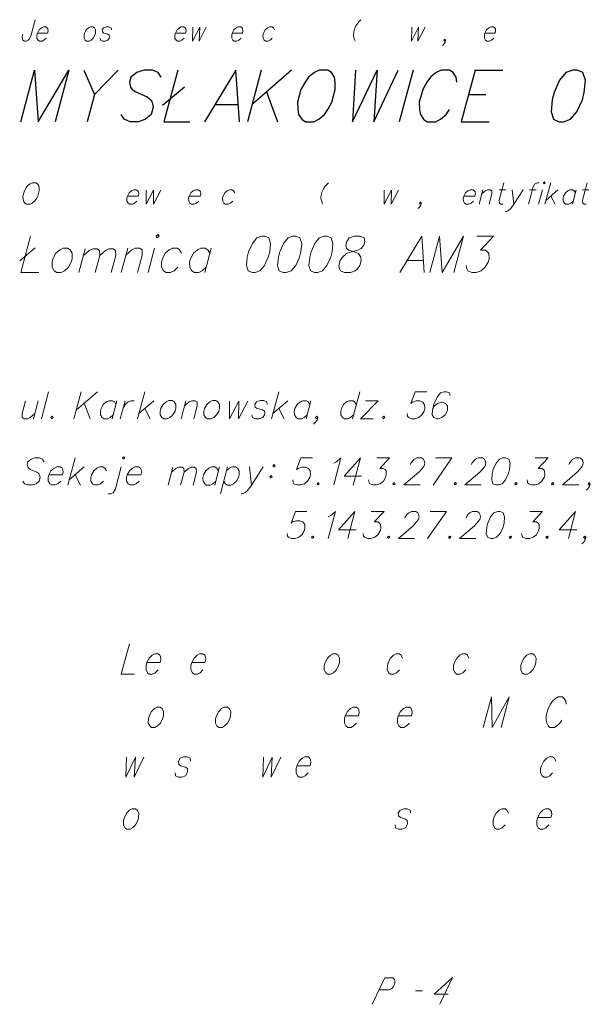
# Model space of a CAD drawing. Header units: millimetres. Extents: x 460 to 2266, y 622 to 2169.
# Tile 62 of 95: x 2018 to 2037, y 2135 to 2169. Entities that reach past the tile are written whole.
import ezdxf

# ---------------------------------------------------------------- set-up
doc = ezdxf.new("R2010")
doc.units = ezdxf.units.MM
doc.linetypes.add('L_0_04', pattern=[1.5, 1, -0.5])
doc.layers.add('#przekroje', color=7, linetype='L_0_04', lineweight=18)
doc.layers.add('#RAMKA', color=7, linetype='Continuous', lineweight=18)

# ---------------------------------------------------------------- blocks, each defined once
blk = doc.blocks.new('*U650')
at = {"layer": '#RAMKA', "color": 7, "linetype": 'ByBlock', "lineweight": 18}
blk.add_line((5555328.5, 5636509.717), (5555328.369, 5636509.228), dxfattribs=at)
at = {"layer": '#RAMKA', "color": 7, "linetype": 'ByBlock', "lineweight": 18, "flags": 128}
blk.add_lwpolyline([(5555328.463, 5636509.579), (5555328.584, 5636509.682), (5555328.656, 5636509.717), (5555328.749, 5636509.717), (5555328.802, 5636509.682), (5555328.805, 5636509.579), (5555328.711, 5636509.228)], dxfattribs=at)
blk = doc.blocks.new('*U651')
at = {"layer": '#RAMKA', "color": 7, "linetype": 'ByBlock', "lineweight": 18}
blk.add_line((5555329.059, 5636509.717), (5555329.277, 5636509.717), dxfattribs=at)
at = {"layer": '#RAMKA', "color": 7, "linetype": 'ByBlock', "lineweight": 18, "flags": 128}
blk.add_lwpolyline([(5555329.217, 5636509.959), (5555329.059, 5636509.366), (5555329.062, 5636509.263), (5555329.115, 5636509.228), (5555329.177, 5636509.228)], dxfattribs=at)
blk = doc.blocks.new('*U652')
at = {"layer": '#RAMKA', "color": 7, "linetype": 'ByBlock', "lineweight": 18}
blk.add_line((5555329.494, 5636509.717), (5555329.55, 5636509.228), dxfattribs=at)
at = {"layer": '#RAMKA', "color": 7, "linetype": 'ByBlock', "lineweight": 18, "flags": 128}
blk.add_lwpolyline([(5555329.867, 5636509.717), (5555329.55, 5636509.228), (5555329.45, 5636509.09), (5555329.37, 5636509.021), (5555329.298, 5636508.986), (5555329.267, 5636508.986)], dxfattribs=at)
blk = doc.blocks.new('*U653')
at = {"layer": '#RAMKA', "color": 7, "linetype": 'ByBlock', "lineweight": 18}
blk.add_line((5555330.09, 5636509.717), (5555330.307, 5636509.717), dxfattribs=at)
at = {"layer": '#RAMKA', "color": 7, "linetype": 'ByBlock', "lineweight": 18, "flags": 128}
blk.add_lwpolyline([(5555330.403, 5636509.959), (5555330.341, 5636509.959), (5555330.269, 5636509.924), (5555330.211, 5636509.821), (5555330.052, 5636509.228)], dxfattribs=at)
blk = doc.blocks.new('*U654')
at = {"layer": '#RAMKA', "color": 7, "linetype": 'ByBlock', "lineweight": 18}
blk.add_line((5555330.524, 5636509.717), (5555330.393, 5636509.228), dxfattribs=at)
at = {"layer": '#RAMKA', "color": 7, "linetype": 'ByBlock', "lineweight": 18, "flags": 128}
blk.add_lwpolyline([(5555330.558, 5636509.959), (5555330.58, 5636509.924), (5555330.62, 5636509.959), (5555330.598, 5636509.993), (5555330.558, 5636509.959)], dxfattribs=at)
blk = doc.blocks.new('*U655')
at = {"layer": '#RAMKA', "color": 7, "linetype": 'ByBlock', "lineweight": 18}
for p, q in [((5555330.807, 5636509.959), (5555330.611, 5636509.228)), ((5555331.053, 5636509.717), (5555330.648, 5636509.366)), ((5555330.809, 5636509.504), (5555330.953, 5636509.228))]:
    blk.add_line(p, q, dxfattribs=at)
blk = doc.blocks.new('*U656')
at = {"layer": '#RAMKA', "color": 7, "linetype": 'ByBlock', "lineweight": 18}
blk.add_line((5555331.674, 5636509.717), (5555331.543, 5636509.228), dxfattribs=at)
at = {"layer": '#RAMKA', "color": 7, "linetype": 'ByBlock', "lineweight": 18, "flags": 128}
blk.add_lwpolyline([(5555331.646, 5636509.613), (5555331.602, 5636509.682), (5555331.55, 5636509.717), (5555331.456, 5636509.717), (5555331.385, 5636509.682), (5555331.304, 5636509.613), (5555331.244, 5636509.504), (5555331.226, 5636509.435), (5555331.229, 5636509.332), (5555331.272, 5636509.263), (5555331.325, 5636509.228), (5555331.419, 5636509.228), (5555331.49, 5636509.263), (5555331.571, 5636509.332)], dxfattribs=at)
blk = doc.blocks.new('*U657')
at = {"layer": '#RAMKA', "color": 7, "linetype": 'ByBlock', "lineweight": 18}
blk.add_line((5555331.891, 5636509.717), (5555332.109, 5636509.717), dxfattribs=at)
at = {"layer": '#RAMKA', "color": 7, "linetype": 'ByBlock', "lineweight": 18, "flags": 128}
blk.add_lwpolyline([(5555332.049, 5636509.959), (5555331.89, 5636509.366), (5555331.894, 5636509.263), (5555331.947, 5636509.228), (5555332.009, 5636509.228)], dxfattribs=at)
blk = doc.blocks.new('*U750')
at = {"layer": '#RAMKA', "color": 7, "linetype": 'ByBlock', "lineweight": 25}
blk.add_line((5555316.103, 5636513.789), (5555315.303, 5636512.96), dxfattribs=at)
at = {"layer": '#RAMKA', "color": 7, "linetype": 'ByBlock', "lineweight": 25, "flags": 128}
blk.add_lwpolyline([(5555314.936, 5636513.789), (5555315.303, 5636512.96), (5555315.055, 5636512.034)], dxfattribs=at)
blk = doc.blocks.new('*U751')
at = {"layer": '#RAMKA', "color": 7, "linetype": 'ByBlock', "lineweight": 25}
blk.add_line((5555317.611, 5636512.601), (5555318.367, 5636513.223), dxfattribs=at)
at = {"layer": '#RAMKA', "color": 7, "linetype": 'ByBlock', "lineweight": 25, "flags": 128}
blk.add_lwpolyline([(5555318.134, 5636513.789), (5555317.664, 5636512.034), (5555318.542, 5636512.034)], dxfattribs=at)
blk = doc.blocks.new('*U752')
at = {"layer": '#RAMKA', "color": 7, "linetype": 'ByBlock', "lineweight": 25}
blk.add_line((5555319.394, 5636512.615), (5555320.188, 5636512.615), dxfattribs=at)
at = {"layer": '#RAMKA', "color": 7, "linetype": 'ByBlock', "lineweight": 25, "flags": 128}
blk.add_lwpolyline([(5555320.225, 5636512.034), (5555320.106, 5636513.789), (5555319.046, 5636512.034)], dxfattribs=at)
blk = doc.blocks.new('*U753')
at = {"layer": '#RAMKA', "color": 7, "linetype": 'ByBlock', "lineweight": 25}
for p, q in [((5555320.971, 5636513.789), (5555320.501, 5636512.034)), ((5555321.993, 5636513.789), (5555320.656, 5636512.615)), ((5555321.144, 5636513.043), (5555321.523, 5636512.034))]:
    blk.add_line(p, q, dxfattribs=at)
blk = doc.blocks.new('*U754')
at = {"layer": '#RAMKA', "color": 7, "linetype": 'ByBlock', "lineweight": 25}
for p, q in [((5555328.233, 5636513.789), (5555327.762, 5636512.034)), ((5555328.233, 5636513.789), (5555329.183, 5636513.789)), ((5555328.011, 5636512.96), (5555328.6, 5636512.96)), ((5555327.762, 5636512.034), (5555328.712, 5636512.034))]:
    blk.add_line(p, q, dxfattribs=at)
blk = doc.blocks.new('*U756')
at = {"layer": '#RAMKA', "color": 7, "linetype": 'ByBlock', "lineweight": 18}
blk.add_line((5555312.761, 5636507.312), (5555313.29, 5636507.747), dxfattribs=at)
at = {"layer": '#RAMKA', "color": 7, "linetype": 'ByBlock', "lineweight": 18, "flags": 128}
blk.add_lwpolyline([(5555313.127, 5636508.144), (5555312.798, 5636506.915), (5555313.412, 5636506.915)], dxfattribs=at)
blk = doc.blocks.new('*U757')
at = {"layer": '#RAMKA', "color": 7, "linetype": 'ByBlock', "lineweight": 18}
blk.add_line((5555314.991, 5636507.718), (5555314.775, 5636506.915), dxfattribs=at)
at = {"layer": '#RAMKA', "color": 7, "linetype": 'ByBlock', "lineweight": 18, "flags": 128}
for points in [[(5555314.93, 5636507.492), (5555315.123, 5636507.662), (5555315.245, 5636507.718), (5555315.393, 5636507.718), (5555315.477, 5636507.662), (5555315.481, 5636507.492), (5555315.326, 5636506.915)], [(5555315.481, 5636507.492), (5555315.674, 5636507.662), (5555315.788, 5636507.718), (5555315.936, 5636507.718), (5555316.019, 5636507.662), (5555316.023, 5636507.492), (5555315.869, 5636506.915)]]:
    blk.add_lwpolyline(points, dxfattribs=at)
blk = doc.blocks.new('*U758')
at = {"layer": '#RAMKA', "color": 7, "linetype": 'ByBlock', "lineweight": 18}
blk.add_line((5555316.434, 5636507.737), (5555316.214, 5636506.915), dxfattribs=at)
at = {"layer": '#RAMKA', "color": 7, "linetype": 'ByBlock', "lineweight": 18, "flags": 128}
blk.add_lwpolyline([(5555316.372, 5636507.505), (5555316.57, 5636507.679), (5555316.687, 5636507.737), (5555316.838, 5636507.737), (5555316.924, 5636507.679), (5555316.928, 5636507.505), (5555316.769, 5636506.915)], dxfattribs=at)
blk = doc.blocks.new('*U759')
at = {"layer": '#RAMKA', "color": 7, "linetype": 'ByBlock', "lineweight": 18}
blk.add_line((5555317.343, 5636507.737), (5555317.123, 5636506.915), dxfattribs=at)
at = {"layer": '#RAMKA', "color": 7, "linetype": 'ByBlock', "lineweight": 18, "flags": 128}
blk.add_lwpolyline([(5555317.402, 5636508.144), (5555317.436, 5636508.086), (5555317.503, 5636508.144), (5555317.468, 5636508.202), (5555317.402, 5636508.144)], dxfattribs=at)
blk = doc.blocks.new('*U760')
at = {"layer": '#RAMKA', "color": 7, "linetype": 'ByBlock', "lineweight": 18}
blk.add_line((5555319.27, 5636507.737), (5555319.05, 5636506.915), dxfattribs=at)
at = {"layer": '#RAMKA', "color": 7, "linetype": 'ByBlock', "lineweight": 18, "flags": 128}
blk.add_lwpolyline([(5555319.224, 5636507.563), (5555319.154, 5636507.679), (5555319.068, 5636507.737), (5555318.917, 5636507.737), (5555318.8, 5636507.679), (5555318.668, 5636507.563), (5555318.568, 5636507.379), (5555318.537, 5636507.263), (5555318.541, 5636507.089), (5555318.611, 5636506.973), (5555318.696, 5636506.915), (5555318.848, 5636506.915), (5555318.964, 5636506.973), (5555319.097, 5636507.089)], dxfattribs=at)
blk = doc.blocks.new('*U761')
at = {"layer": '#RAMKA', "color": 7, "linetype": 'ByBlock', "lineweight": 18}
blk.add_line((5555325.925, 5636507.321), (5555326.48, 5636507.321), dxfattribs=at)
at = {"layer": '#RAMKA', "color": 7, "linetype": 'ByBlock', "lineweight": 18, "flags": 128}
blk.add_lwpolyline([(5555326.506, 5636506.915), (5555326.423, 5636508.144), (5555325.681, 5636506.915)], dxfattribs=at)
blk = doc.blocks.new('*U762')
at = {"layer": '#RAMKA', "color": 7, "linetype": 'ByBlock', "lineweight": 18}
blk.add_line((5555313.391, 5636502.558), (5555313.226, 5636501.943), dxfattribs=at)
at = {"layer": '#RAMKA', "color": 7, "linetype": 'ByBlock', "lineweight": 18, "flags": 128}
blk.add_lwpolyline([(5555312.961, 5636502.558), (5555312.842, 5636502.117), (5555312.847, 5636501.987), (5555312.913, 5636501.943), (5555313.03, 5636501.943), (5555313.12, 5636501.987), (5555313.272, 5636502.117)], dxfattribs=at)
blk = doc.blocks.new('*U763')
at = {"layer": '#RAMKA', "color": 7, "linetype": 'ByBlock', "lineweight": 18}
for p, q in [((5555314.853, 5636502.862), (5555314.606, 5636501.943)), ((5555315.406, 5636502.862), (5555314.688, 5636502.247)), ((5555314.95, 5636502.472), (5555315.16, 5636501.943))]:
    blk.add_line(p, q, dxfattribs=at)
blk = doc.blocks.new('*U764')
at = {"layer": '#RAMKA', "color": 7, "linetype": 'ByBlock', "lineweight": 18}
blk.add_line((5555316.067, 5636502.558), (5555315.903, 5636501.943), dxfattribs=at)
at = {"layer": '#RAMKA', "color": 7, "linetype": 'ByBlock', "lineweight": 18, "flags": 128}
blk.add_lwpolyline([(5555316.032, 5636502.428), (5555315.978, 5636502.515), (5555315.911, 5636502.558), (5555315.794, 5636502.558), (5555315.704, 5636502.515), (5555315.603, 5636502.428), (5555315.527, 5636502.291), (5555315.503, 5636502.204), (5555315.508, 5636502.074), (5555315.563, 5636501.987), (5555315.629, 5636501.943), (5555315.746, 5636501.943), (5555315.836, 5636501.987), (5555315.937, 5636502.074)], dxfattribs=at)
blk = doc.blocks.new('*U765')
at = {"layer": '#RAMKA', "color": 7, "linetype": 'ByBlock', "lineweight": 18}
blk.add_line((5555316.341, 5636502.558), (5555316.176, 5636501.943), dxfattribs=at)
at = {"layer": '#RAMKA', "color": 7, "linetype": 'ByBlock', "lineweight": 18, "flags": 128}
blk.add_lwpolyline([(5555316.269, 5636502.291), (5555316.345, 5636502.428), (5555316.447, 5636502.515), (5555316.536, 5636502.558), (5555316.654, 5636502.558)], dxfattribs=at)
blk = doc.blocks.new('*U766')
at = {"layer": '#RAMKA', "color": 7, "linetype": 'ByBlock', "lineweight": 18}
for p, q in [((5555317.009, 5636502.862), (5555316.762, 5636501.943)), ((5555317.318, 5636502.558), (5555316.809, 5636502.117)), ((5555317.012, 5636502.291), (5555317.192, 5636501.943))]:
    blk.add_line(p, q, dxfattribs=at)
blk = doc.blocks.new('*U767')
at = {"layer": '#RAMKA', "color": 7, "linetype": 'ByBlock', "lineweight": 18}
blk.add_line((5555318.412, 5636502.558), (5555318.247, 5636501.943), dxfattribs=at)
at = {"layer": '#RAMKA', "color": 7, "linetype": 'ByBlock', "lineweight": 18, "flags": 128}
blk.add_lwpolyline([(5555318.366, 5636502.385), (5555318.518, 5636502.515), (5555318.607, 5636502.558), (5555318.725, 5636502.558), (5555318.791, 5636502.515), (5555318.795, 5636502.385), (5555318.677, 5636501.943)], dxfattribs=at)
blk = doc.blocks.new('*U768')
at = {"layer": '#RAMKA', "color": 7, "linetype": 'ByBlock', "lineweight": 18}
for p, q in [((5555321.566, 5636502.862), (5555321.32, 5636501.943)), ((5555321.876, 5636502.558), (5555321.367, 5636502.117)), ((5555321.569, 5636502.291), (5555321.75, 5636501.943))]:
    blk.add_line(p, q, dxfattribs=at)
blk = doc.blocks.new('*U769')
at = {"layer": '#RAMKA', "color": 7, "linetype": 'ByBlock', "lineweight": 18}
blk.add_line((5555322.657, 5636502.558), (5555322.492, 5636501.943), dxfattribs=at)
at = {"layer": '#RAMKA', "color": 7, "linetype": 'ByBlock', "lineweight": 18, "flags": 128}
blk.add_lwpolyline([(5555322.622, 5636502.428), (5555322.567, 5636502.515), (5555322.501, 5636502.558), (5555322.384, 5636502.558), (5555322.294, 5636502.515), (5555322.192, 5636502.428), (5555322.116, 5636502.291), (5555322.093, 5636502.204), (5555322.097, 5636502.074), (5555322.152, 5636501.987), (5555322.219, 5636501.943), (5555322.336, 5636501.943), (5555322.426, 5636501.987), (5555322.527, 5636502.074)], dxfattribs=at)
blk = doc.blocks.new('*U770')
at = {"layer": '#RAMKA', "color": 7, "linetype": 'ByBlock', "lineweight": 18}
blk.add_line((5555324.315, 5636502.862), (5555324.068, 5636501.943), dxfattribs=at)
at = {"layer": '#RAMKA', "color": 7, "linetype": 'ByBlock', "lineweight": 18, "flags": 128}
blk.add_lwpolyline([(5555324.198, 5636502.428), (5555324.143, 5636502.515), (5555324.077, 5636502.558), (5555323.96, 5636502.558), (5555323.87, 5636502.515), (5555323.769, 5636502.428), (5555323.693, 5636502.291), (5555323.669, 5636502.204), (5555323.673, 5636502.074), (5555323.728, 5636501.987), (5555323.795, 5636501.943), (5555323.912, 5636501.943), (5555324.002, 5636501.987), (5555324.103, 5636502.074)], dxfattribs=at)
blk = doc.blocks.new('*U771')
at = {"layer": '#RAMKA', "color": 7, "linetype": 'ByBlock', "lineweight": 18}
for p, q in [((5555324.937, 5636502.558), (5555324.342, 5636501.943)), ((5555324.507, 5636502.558), (5555324.937, 5636502.558)), ((5555324.342, 5636501.943), (5555324.772, 5636501.943))]:
    blk.add_line(p, q, dxfattribs=at)
blk = doc.blocks.new('*U772')
at = {"layer": '#RAMKA', "color": 7, "linetype": 'ByBlock', "lineweight": 18}
for p, q in [((5555314.645, 5636500.612), (5555314.399, 5636499.693)), ((5555314.955, 5636500.309), (5555314.445, 5636499.867)), ((5555314.648, 5636500.041), (5555314.829, 5636499.693))]:
    blk.add_line(p, q, dxfattribs=at)
blk = doc.blocks.new('*U773')
at = {"layer": '#RAMKA', "color": 7, "linetype": 'ByBlock', "lineweight": 18, "flags": 128}
for points in [[(5555316.254, 5636500.612), (5555316.281, 5636500.569), (5555316.332, 5636500.612), (5555316.305, 5636500.656), (5555316.254, 5636500.612)], [(5555316.211, 5636500.309), (5555316.012, 5636499.563), (5555315.938, 5636499.433), (5555315.848, 5636499.389), (5555315.77, 5636499.389)]]:
    blk.add_lwpolyline(points, dxfattribs=at)
blk = doc.blocks.new('*U774')
at = {"layer": '#RAMKA', "color": 7, "linetype": 'ByBlock', "lineweight": 18}
blk.add_line((5555317.966, 5636500.294), (5555317.805, 5636499.693), dxfattribs=at)
at = {"layer": '#RAMKA', "color": 7, "linetype": 'ByBlock', "lineweight": 18, "flags": 128}
for points in [[(5555317.921, 5636500.125), (5555318.069, 5636500.252), (5555318.163, 5636500.294), (5555318.278, 5636500.294), (5555318.343, 5636500.252), (5555318.347, 5636500.125), (5555318.231, 5636499.693)], [(5555318.347, 5636500.125), (5555318.496, 5636500.252), (5555318.583, 5636500.294), (5555318.698, 5636500.294), (5555318.763, 5636500.252), (5555318.767, 5636500.125), (5555318.651, 5636499.693)]]:
    blk.add_lwpolyline(points, dxfattribs=at)
blk = doc.blocks.new('*U775')
at = {"layer": '#RAMKA', "color": 7, "linetype": 'ByBlock', "lineweight": 18}
blk.add_line((5555319.552, 5636500.309), (5555319.387, 5636499.693), dxfattribs=at)
at = {"layer": '#RAMKA', "color": 7, "linetype": 'ByBlock', "lineweight": 18, "flags": 128}
blk.add_lwpolyline([(5555319.517, 5636500.178), (5555319.463, 5636500.265), (5555319.396, 5636500.309), (5555319.279, 5636500.309), (5555319.189, 5636500.265), (5555319.088, 5636500.178), (5555319.012, 5636500.041), (5555318.988, 5636499.954), (5555318.993, 5636499.824), (5555319.047, 5636499.737), (5555319.114, 5636499.693), (5555319.231, 5636499.693), (5555319.321, 5636499.737), (5555319.422, 5636499.824)], dxfattribs=at)
blk = doc.blocks.new('*U776')
at = {"layer": '#RAMKA', "color": 7, "linetype": 'ByBlock', "lineweight": 18}
blk.add_line((5555319.826, 5636500.309), (5555319.58, 5636499.389), dxfattribs=at)
at = {"layer": '#RAMKA', "color": 7, "linetype": 'ByBlock', "lineweight": 18, "flags": 128}
blk.add_lwpolyline([(5555319.791, 5636500.178), (5555319.892, 5636500.265), (5555319.982, 5636500.309), (5555320.099, 5636500.309), (5555320.166, 5636500.265), (5555320.221, 5636500.178), (5555320.223, 5636500.041), (5555320.2, 5636499.954), (5555320.126, 5636499.824), (5555320.024, 5636499.737), (5555319.935, 5636499.693), (5555319.817, 5636499.693), (5555319.751, 5636499.737), (5555319.696, 5636499.824)], dxfattribs=at)
blk = doc.blocks.new('*U777')
at = {"layer": '#RAMKA', "color": 7, "linetype": 'ByBlock', "lineweight": 18}
blk.add_line((5555320.568, 5636500.309), (5555320.638, 5636499.693), dxfattribs=at)
at = {"layer": '#RAMKA', "color": 7, "linetype": 'ByBlock', "lineweight": 18, "flags": 128}
blk.add_lwpolyline([(5555321.037, 5636500.309), (5555320.638, 5636499.693), (5555320.513, 5636499.52), (5555320.412, 5636499.433), (5555320.322, 5636499.389), (5555320.283, 5636499.389)], dxfattribs=at)
blk = doc.blocks.new('*U778')
at = {"layer": '#RAMKA', "color": 7, "linetype": 'ByBlock', "lineweight": 18, "flags": 128}
for points in [[(5555321.41, 5636500.388), (5555321.36, 5636500.345), (5555321.387, 5636500.301), (5555321.438, 5636500.345), (5555321.41, 5636500.388)], [(5555321.309, 5636500.012), (5555321.259, 5636499.968), (5555321.286, 5636499.925), (5555321.337, 5636499.968), (5555321.309, 5636500.012)]]:
    blk.add_lwpolyline(points, dxfattribs=at)
blk = doc.blocks.new('*U779')
at = {"layer": '#RAMKA', "color": 7, "linetype": 'ByBlock', "lineweight": 18}
blk.add_line((5555324.343, 5636500.612), (5555324.096, 5636499.693), dxfattribs=at)
at = {"layer": '#RAMKA', "color": 7, "linetype": 'ByBlock', "lineweight": 18, "flags": 128}
blk.add_lwpolyline([(5555324.343, 5636500.612), (5555323.787, 5636499.997), (5555324.38, 5636499.997)], dxfattribs=at)
blk = doc.blocks.new('*U780')
at = {"layer": '#RAMKA', "color": 7, "linetype": 'ByBlock', "lineweight": 18}
for p, q in [((5555327.449, 5636500.612), (5555326.806, 5636499.693)), ((5555326.896, 5636500.612), (5555327.449, 5636500.612))]:
    blk.add_line(p, q, dxfattribs=at)
blk = doc.blocks.new('*U784')
at = {"layer": '#RAMKA', "color": 7, "linetype": 'ByBlock', "lineweight": 18}
blk.add_line((5555324.155, 5636498.791), (5555323.909, 5636497.872), dxfattribs=at)
at = {"layer": '#RAMKA', "color": 7, "linetype": 'ByBlock', "lineweight": 18, "flags": 128}
blk.add_lwpolyline([(5555324.155, 5636498.791), (5555323.599, 5636498.176), (5555324.192, 5636498.176)], dxfattribs=at)
blk = doc.blocks.new('*U785')
at = {"layer": '#RAMKA', "color": 7, "linetype": 'ByBlock', "lineweight": 18}
for p, q in [((5555327.262, 5636498.791), (5555326.618, 5636497.872)), ((5555326.708, 5636498.791), (5555327.262, 5636498.791))]:
    blk.add_line(p, q, dxfattribs=at)
blk = doc.blocks.new('*U786')
at = {"layer": '#RAMKA', "color": 7, "linetype": 'ByBlock', "lineweight": 18}
blk.add_line((5555331.652, 5636498.791), (5555331.405, 5636497.872), dxfattribs=at)
at = {"layer": '#RAMKA', "color": 7, "linetype": 'ByBlock', "lineweight": 18, "flags": 128}
blk.add_lwpolyline([(5555331.652, 5636498.791), (5555331.096, 5636498.176), (5555331.689, 5636498.176)], dxfattribs=at)

msp = doc.modelspace()

# ---------------------------------------------------------------- linework, layer by layer
at = {"layer": '#przekroje', "color": 7, "linetype": 'Continuous', "lineweight": 18}
msp.add_line((2031.077, 2135.891), (2031.315, 2135.892), dxfattribs=at)
at = {"layer": '#przekroje', "color": 7, "linetype": 'Continuous', "lineweight": 18, "flags": 128}
for points in [[(2029.609, 2135.431), (2030.034, 2136.333), (2030.272, 2136.334), (2030.303, 2136.327), (2030.318, 2136.32), (2030.345, 2136.299), (2030.362, 2136.278), (2030.371, 2136.249), (2030.378, 2136.214), (2030.376, 2136.164), (2030.37, 2136.122), (2030.356, 2136.086), (2030.343, 2136.058), (2030.324, 2136.029), (2030.307, 2136.008), (2030.283, 2135.98), (2030.256, 2135.958), (2030.235, 2135.944), (2030.204, 2135.93), (2030.174, 2135.923), (2029.843, 2135.921)], [(2032.184, 2135.775), (2031.709, 2135.773), (2032.333, 2136.343), (2031.908, 2135.441)]]:
    msp.add_lwpolyline(points, dxfattribs=at)
at = {"layer": '#RAMKA', "color": 7, "linetype": 'Continuous', "lineweight": 25}
msp.add_line((2030.994, 2167.166), (2030.523, 2165.411), dxfattribs=at)
at = {"layer": '#RAMKA', "color": 7, "linetype": 'Continuous', "lineweight": 18}
msp.add_line((2018.61, 2156.24), (2018.364, 2155.321), dxfattribs=at)
at = {"layer": '#RAMKA', "color": 7, "linetype": 'Continuous', "lineweight": 18, "flags": 128}
for points in [[(2018.153, 2168.876), (2018.004, 2168.318), (2017.947, 2168.214), (2017.909, 2168.18), (2017.843, 2168.145), (2017.786, 2168.145), (2017.738, 2168.18), (2017.719, 2168.214), (2017.713, 2168.318), (2017.731, 2168.387)], [(2018.231, 2168.421), (2018.574, 2168.421), (2018.594, 2168.496), (2018.584, 2168.565), (2018.565, 2168.6), (2018.517, 2168.634), (2018.431, 2168.634), (2018.365, 2168.6), (2018.289, 2168.531), (2018.231, 2168.421), (2018.213, 2168.352), (2018.214, 2168.249), (2018.252, 2168.18), (2018.3, 2168.145), (2018.386, 2168.145), (2018.452, 2168.18), (2018.528, 2168.249)], [(2020.031, 2168.634), (2019.965, 2168.6), (2019.889, 2168.531), (2019.831, 2168.421), (2019.813, 2168.352), (2019.814, 2168.249), (2019.852, 2168.18), (2019.9, 2168.145), (2019.986, 2168.145), (2020.052, 2168.18), (2020.128, 2168.249), (2020.184, 2168.352), (2020.203, 2168.421), (2020.204, 2168.531), (2020.165, 2168.6), (2020.117, 2168.634), (2020.031, 2168.634)], [(2020.747, 2168.531), (2020.737, 2168.6), (2020.66, 2168.634), (2020.574, 2168.634), (2020.479, 2168.6), (2020.432, 2168.531), (2020.442, 2168.462), (2020.489, 2168.421), (2020.622, 2168.387), (2020.67, 2168.352), (2020.68, 2168.283), (2020.671, 2168.249), (2020.624, 2168.18), (2020.529, 2168.145), (2020.443, 2168.145), (2020.367, 2168.18), (2020.357, 2168.249)], [(2022.918, 2168.421), (2023.261, 2168.421), (2023.281, 2168.496), (2023.271, 2168.565), (2023.251, 2168.6), (2023.203, 2168.634), (2023.118, 2168.634), (2023.051, 2168.6), (2022.976, 2168.531), (2022.918, 2168.421), (2022.899, 2168.352), (2022.9, 2168.249), (2022.939, 2168.18), (2022.987, 2168.145), (2023.072, 2168.145), (2023.139, 2168.18), (2023.214, 2168.249)], [(2023.515, 2168.623), (2023.503, 2168.145), (2023.743, 2168.623), (2023.726, 2168.145), (2023.966, 2168.623)], [(2024.85, 2168.421), (2025.193, 2168.421), (2025.213, 2168.496), (2025.203, 2168.565), (2025.184, 2168.6), (2025.136, 2168.634), (2025.05, 2168.634), (2024.984, 2168.6), (2024.908, 2168.531), (2024.85, 2168.421), (2024.832, 2168.352), (2024.833, 2168.249), (2024.871, 2168.18), (2024.919, 2168.145), (2025.005, 2168.145), (2025.071, 2168.18), (2025.147, 2168.249)], [(2026.285, 2168.531), (2026.246, 2168.6), (2026.198, 2168.634), (2026.112, 2168.634), (2026.046, 2168.6), (2025.97, 2168.531), (2025.912, 2168.421), (2025.894, 2168.352), (2025.895, 2168.249), (2025.933, 2168.18), (2025.981, 2168.145), (2026.067, 2168.145), (2026.133, 2168.18), (2026.209, 2168.249)], [(2029.22, 2168.876), (2029.17, 2168.83), (2029.113, 2168.761), (2029.051, 2168.669), (2029.001, 2168.554), (2028.978, 2168.467), (2028.966, 2168.352), (2028.979, 2168.26), (2028.999, 2168.191), (2029.025, 2168.145)], [(2030.948, 2168.623), (2030.936, 2168.145), (2031.176, 2168.623), (2031.16, 2168.145), (2031.399, 2168.623)], [(2033.436, 2168.421), (2033.779, 2168.421), (2033.799, 2168.496), (2033.789, 2168.565), (2033.77, 2168.6), (2033.722, 2168.634), (2033.636, 2168.634), (2033.57, 2168.6), (2033.494, 2168.531), (2033.436, 2168.421), (2033.418, 2168.352), (2033.419, 2168.249), (2033.457, 2168.18), (2033.505, 2168.145), (2033.591, 2168.145), (2033.657, 2168.18), (2033.733, 2168.249)], [(2032.1, 2168.18), (2032.062, 2168.145), (2032.043, 2168.18), (2032.081, 2168.214), (2032.1, 2168.18), (2032.082, 2168.111), (2032.034, 2168.042), (2031.995, 2168.001)], [(2018.051, 2163.336), (2017.979, 2163.301), (2017.893, 2163.232), (2017.844, 2163.163), (2017.785, 2163.06), (2017.737, 2162.881), (2017.741, 2162.778), (2017.753, 2162.709), (2017.802, 2162.64), (2017.855, 2162.605), (2017.979, 2162.605), (2018.05, 2162.64), (2018.131, 2162.709), (2018.181, 2162.778), (2018.239, 2162.881), (2018.287, 2163.06), (2018.284, 2163.163), (2018.271, 2163.232), (2018.228, 2163.301), (2018.175, 2163.336), (2018.051, 2163.336)], [(2028.124, 2163.336), (2028.071, 2163.29), (2028.011, 2163.221), (2027.945, 2163.129), (2027.893, 2163.014), (2027.87, 2162.927), (2027.86, 2162.812), (2027.877, 2162.72), (2027.899, 2162.651), (2027.929, 2162.605)], [(2021.284, 2162.881), (2021.656, 2162.881), (2021.676, 2162.956), (2021.664, 2163.025), (2021.642, 2163.06), (2021.589, 2163.094), (2021.496, 2163.094), (2021.425, 2163.06), (2021.344, 2162.991), (2021.284, 2162.881), (2021.265, 2162.812), (2021.268, 2162.709), (2021.312, 2162.64), (2021.365, 2162.605), (2021.458, 2162.605), (2021.529, 2162.64), (2021.61, 2162.709)], [(2021.928, 2163.083), (2021.926, 2162.605), (2022.176, 2163.083), (2022.169, 2162.605), (2022.418, 2163.083)], [(2023.384, 2162.881), (2023.757, 2162.881), (2023.777, 2162.956), (2023.765, 2163.025), (2023.743, 2163.06), (2023.69, 2163.094), (2023.597, 2163.094), (2023.525, 2163.06), (2023.445, 2162.991), (2023.384, 2162.881), (2023.366, 2162.812), (2023.369, 2162.709), (2023.413, 2162.64), (2023.466, 2162.605), (2023.559, 2162.605), (2023.63, 2162.64), (2023.711, 2162.709)], [(2024.941, 2162.991), (2024.897, 2163.06), (2024.845, 2163.094), (2024.751, 2163.094), (2024.68, 2163.06), (2024.599, 2162.991), (2024.539, 2162.881), (2024.521, 2162.812), (2024.524, 2162.709), (2024.567, 2162.64), (2024.62, 2162.605), (2024.714, 2162.605), (2024.785, 2162.64), (2024.866, 2162.709)], [(2030.008, 2163.083), (2030.007, 2162.605), (2030.256, 2163.083), (2030.25, 2162.605), (2030.499, 2163.083)], [(2032.718, 2162.881), (2033.091, 2162.881), (2033.111, 2162.956), (2033.098, 2163.025), (2033.076, 2163.06), (2033.023, 2163.094), (2032.93, 2163.094), (2032.859, 2163.06), (2032.778, 2162.991), (2032.718, 2162.881), (2032.699, 2162.812), (2032.703, 2162.709), (2032.746, 2162.64), (2032.799, 2162.605), (2032.892, 2162.605), (2032.964, 2162.64), (2033.044, 2162.709)], [(2031.271, 2162.64), (2031.231, 2162.605), (2031.209, 2162.64), (2031.249, 2162.674), (2031.271, 2162.64), (2031.252, 2162.571), (2031.203, 2162.502), (2031.161, 2162.461)], [(2025.851, 2161.521), (2025.684, 2161.463), (2025.534, 2161.279), (2025.406, 2160.989), (2025.359, 2160.815), (2025.332, 2160.525), (2025.386, 2160.35), (2025.522, 2160.292), (2025.623, 2160.292), (2025.79, 2160.35), (2025.946, 2160.525), (2026.074, 2160.815), (2026.121, 2160.989), (2026.148, 2161.279), (2026.088, 2161.463), (2025.952, 2161.521), (2025.851, 2161.521)], [(2026.912, 2161.521), (2026.745, 2161.463), (2026.594, 2161.279), (2026.466, 2160.989), (2026.419, 2160.815), (2026.392, 2160.525), (2026.447, 2160.35), (2026.582, 2160.292), (2026.683, 2160.292), (2026.85, 2160.35), (2027.006, 2160.525), (2027.135, 2160.815), (2027.181, 2160.989), (2027.209, 2161.279), (2027.149, 2161.463), (2027.013, 2161.521), (2026.912, 2161.521)], [(2027.972, 2161.521), (2027.805, 2161.463), (2027.655, 2161.279), (2027.526, 2160.989), (2027.48, 2160.815), (2027.452, 2160.525), (2027.507, 2160.35), (2027.643, 2160.292), (2027.744, 2160.292), (2027.911, 2160.35), (2028.067, 2160.525), (2028.195, 2160.815), (2028.242, 2160.989), (2028.269, 2161.279), (2028.209, 2161.463), (2028.073, 2161.521), (2027.972, 2161.521)], [(2028.99, 2161.521), (2028.823, 2161.463), (2028.741, 2161.347), (2028.708, 2161.221), (2028.727, 2161.105), (2028.813, 2161.047), (2028.999, 2160.989), (2029.135, 2160.931), (2029.213, 2160.815), (2029.233, 2160.699), (2029.186, 2160.525), (2029.104, 2160.408), (2029.03, 2160.35), (2028.863, 2160.292), (2028.661, 2160.292), (2028.525, 2160.35), (2028.49, 2160.408), (2028.471, 2160.525), (2028.517, 2160.699), (2028.599, 2160.815), (2028.731, 2160.931), (2028.898, 2160.989), (2029.116, 2161.047), (2029.232, 2161.105), (2029.322, 2161.221), (2029.356, 2161.347), (2029.328, 2161.463), (2029.192, 2161.521), (2028.99, 2161.521)], [(2031.564, 2160.292), (2031.893, 2161.521), (2031.977, 2160.292), (2032.71, 2161.521), (2032.381, 2160.292)], [(2033.164, 2161.521), (2033.728, 2161.521), (2033.29, 2161.047), (2033.441, 2161.047), (2033.527, 2160.989), (2033.57, 2160.931), (2033.574, 2160.757), (2033.543, 2160.641), (2033.446, 2160.467), (2033.305, 2160.35), (2033.138, 2160.292), (2032.986, 2160.292), (2032.851, 2160.35), (2032.816, 2160.408), (2032.796, 2160.525)], [(2019.103, 2161.115), (2018.987, 2161.057), (2018.855, 2160.941), (2018.755, 2160.757), (2018.724, 2160.641), (2018.728, 2160.467), (2018.797, 2160.35), (2018.883, 2160.292), (2019.034, 2160.292), (2019.151, 2160.35), (2019.283, 2160.467), (2019.38, 2160.641), (2019.411, 2160.757), (2019.41, 2160.941), (2019.34, 2161.057), (2019.255, 2161.115), (2019.103, 2161.115)], [(2023.129, 2160.941), (2023.059, 2161.057), (2022.974, 2161.115), (2022.822, 2161.115), (2022.706, 2161.057), (2022.574, 2160.941), (2022.474, 2160.757), (2022.443, 2160.641), (2022.447, 2160.467), (2022.517, 2160.35), (2022.602, 2160.292), (2022.754, 2160.292), (2022.87, 2160.35), (2023.002, 2160.467)], [(2031.459, 2156.24), (2031.068, 2156.24), (2030.923, 2155.842), (2030.973, 2155.885), (2031.102, 2155.928), (2031.219, 2155.928), (2031.325, 2155.885), (2031.386, 2155.798), (2031.391, 2155.668), (2031.367, 2155.581), (2031.293, 2155.451), (2031.185, 2155.364), (2031.057, 2155.321), (2030.939, 2155.321), (2030.834, 2155.364), (2030.806, 2155.407), (2030.79, 2155.494)], [(2032.258, 2156.109), (2032.236, 2156.196), (2032.13, 2156.24), (2032.052, 2156.24), (2031.923, 2156.196), (2031.808, 2156.059), (2031.711, 2155.842), (2031.653, 2155.624), (2031.645, 2155.451), (2031.7, 2155.364), (2031.806, 2155.321), (2031.845, 2155.321), (2031.973, 2155.364), (2032.081, 2155.451), (2032.155, 2155.581), (2032.167, 2155.624), (2032.163, 2155.755), (2032.101, 2155.842), (2031.996, 2155.885), (2031.957, 2155.885), (2031.828, 2155.842), (2031.726, 2155.755), (2031.653, 2155.624)], [(2022.691, 2155.936), (2022.601, 2155.892), (2022.5, 2155.805), (2022.424, 2155.668), (2022.4, 2155.581), (2022.405, 2155.451), (2022.459, 2155.364), (2022.526, 2155.321), (2022.643, 2155.321), (2022.733, 2155.364), (2022.834, 2155.451), (2022.908, 2155.581), (2022.932, 2155.668), (2022.929, 2155.805), (2022.875, 2155.892), (2022.808, 2155.936), (2022.691, 2155.936)], [(2024.176, 2155.936), (2024.086, 2155.892), (2023.984, 2155.805), (2023.909, 2155.668), (2023.885, 2155.581), (2023.889, 2155.451), (2023.944, 2155.364), (2024.011, 2155.321), (2024.128, 2155.321), (2024.218, 2155.364), (2024.319, 2155.451), (2024.393, 2155.581), (2024.417, 2155.668), (2024.414, 2155.805), (2024.359, 2155.892), (2024.293, 2155.936), (2024.176, 2155.936)], [(2024.758, 2155.921), (2024.756, 2155.321), (2025.07, 2155.921), (2025.062, 2155.321), (2025.375, 2155.921)], [(2026.041, 2155.805), (2026.025, 2155.892), (2025.92, 2155.936), (2025.803, 2155.936), (2025.674, 2155.892), (2025.611, 2155.805), (2025.627, 2155.719), (2025.692, 2155.668), (2025.876, 2155.624), (2025.942, 2155.581), (2025.958, 2155.494), (2025.946, 2155.451), (2025.884, 2155.364), (2025.755, 2155.321), (2025.638, 2155.321), (2025.532, 2155.364), (2025.516, 2155.451)], [(2018.733, 2155.407), (2018.682, 2155.364), (2018.709, 2155.321), (2018.76, 2155.364), (2018.733, 2155.407)], [(2027.753, 2155.364), (2027.702, 2155.321), (2027.675, 2155.364), (2027.726, 2155.407), (2027.753, 2155.364), (2027.73, 2155.277), (2027.668, 2155.19), (2027.615, 2155.14)], [(2030.005, 2155.407), (2029.954, 2155.364), (2029.982, 2155.321), (2030.033, 2155.364), (2030.005, 2155.407)], [(2018.459, 2153.859), (2018.404, 2153.946), (2018.299, 2153.99), (2018.142, 2153.99), (2018.014, 2153.946), (2017.906, 2153.859), (2017.882, 2153.773), (2017.898, 2153.686), (2017.932, 2153.642), (2017.999, 2153.599), (2018.21, 2153.512), (2018.274, 2153.461), (2018.302, 2153.418), (2018.318, 2153.331), (2018.283, 2153.201), (2018.181, 2153.114), (2018.052, 2153.071), (2017.896, 2153.071), (2017.79, 2153.114), (2017.729, 2153.201)], [(2027.573, 2153.99), (2027.182, 2153.99), (2027.036, 2153.592), (2027.087, 2153.635), (2027.216, 2153.678), (2027.333, 2153.678), (2027.439, 2153.635), (2027.5, 2153.548), (2027.504, 2153.418), (2027.481, 2153.331), (2027.407, 2153.201), (2027.299, 2153.114), (2027.17, 2153.071), (2027.053, 2153.071), (2026.947, 2153.114), (2026.92, 2153.157), (2026.904, 2153.244)], [(2028.299, 2153.809), (2028.391, 2153.859), (2028.543, 2153.99), (2028.297, 2153.071)], [(2029.761, 2153.99), (2030.197, 2153.99), (2029.861, 2153.635), (2029.979, 2153.635), (2030.045, 2153.592), (2030.079, 2153.548), (2030.083, 2153.418), (2030.06, 2153.331), (2029.986, 2153.201), (2029.878, 2153.114), (2029.749, 2153.071), (2029.632, 2153.071), (2029.526, 2153.114), (2029.499, 2153.157), (2029.483, 2153.244)], [(2030.906, 2153.765), (2030.918, 2153.809), (2030.98, 2153.896), (2031.033, 2153.946), (2031.122, 2153.99), (2031.279, 2153.99), (2031.345, 2153.946), (2031.371, 2153.896), (2031.393, 2153.809), (2031.37, 2153.722), (2031.301, 2153.635), (2031.188, 2153.505), (2030.681, 2153.071), (2031.234, 2153.071)], [(2032.984, 2153.765), (2032.995, 2153.809), (2033.058, 2153.896), (2033.11, 2153.946), (2033.2, 2153.99), (2033.356, 2153.99), (2033.423, 2153.946), (2033.448, 2153.896), (2033.471, 2153.809), (2033.447, 2153.722), (2033.378, 2153.635), (2033.265, 2153.505), (2032.758, 2153.071), (2033.312, 2153.071)], [(2034.06, 2153.99), (2033.931, 2153.946), (2033.816, 2153.809), (2033.719, 2153.592), (2033.684, 2153.461), (2033.665, 2153.244), (2033.708, 2153.114), (2033.814, 2153.071), (2033.892, 2153.071), (2034.021, 2153.114), (2034.14, 2153.244), (2034.237, 2153.461), (2034.272, 2153.592), (2034.291, 2153.809), (2034.244, 2153.946), (2034.138, 2153.99), (2034.06, 2153.99)], [(2035.147, 2153.99), (2035.584, 2153.99), (2035.248, 2153.635), (2035.365, 2153.635), (2035.431, 2153.592), (2035.465, 2153.548), (2035.47, 2153.418), (2035.446, 2153.331), (2035.372, 2153.201), (2035.264, 2153.114), (2035.136, 2153.071), (2035.018, 2153.071), (2034.913, 2153.114), (2034.885, 2153.157), (2034.869, 2153.244)], [(2036.292, 2153.765), (2036.304, 2153.809), (2036.366, 2153.896), (2036.419, 2153.946), (2036.509, 2153.99), (2036.665, 2153.99), (2036.731, 2153.946), (2036.757, 2153.896), (2036.779, 2153.809), (2036.756, 2153.722), (2036.687, 2153.635), (2036.574, 2153.505), (2036.067, 2153.071), (2036.621, 2153.071)], [(2018.614, 2153.418), (2019.083, 2153.418), (2019.109, 2153.512), (2019.093, 2153.599), (2019.065, 2153.642), (2018.999, 2153.686), (2018.882, 2153.686), (2018.792, 2153.642), (2018.69, 2153.555), (2018.614, 2153.418), (2018.591, 2153.331), (2018.595, 2153.201), (2018.65, 2153.114), (2018.717, 2153.071), (2018.834, 2153.071), (2018.924, 2153.114), (2019.025, 2153.201)], [(2020.573, 2153.555), (2020.518, 2153.642), (2020.451, 2153.686), (2020.334, 2153.686), (2020.244, 2153.642), (2020.143, 2153.555), (2020.067, 2153.418), (2020.044, 2153.331), (2020.048, 2153.201), (2020.103, 2153.114), (2020.169, 2153.071), (2020.286, 2153.071), (2020.376, 2153.114), (2020.478, 2153.201)], [(2021.278, 2153.418), (2021.747, 2153.418), (2021.772, 2153.512), (2021.756, 2153.599), (2021.729, 2153.642), (2021.663, 2153.686), (2021.545, 2153.686), (2021.455, 2153.642), (2021.354, 2153.555), (2021.278, 2153.418), (2021.255, 2153.331), (2021.259, 2153.201), (2021.314, 2153.114), (2021.38, 2153.071), (2021.498, 2153.071), (2021.587, 2153.114), (2021.689, 2153.201)], [(2027.78, 2153.157), (2027.729, 2153.114), (2027.756, 2153.071), (2027.807, 2153.114), (2027.78, 2153.157)], [(2030.359, 2153.157), (2030.308, 2153.114), (2030.336, 2153.071), (2030.386, 2153.114), (2030.359, 2153.157)], [(2032.436, 2153.157), (2032.386, 2153.114), (2032.413, 2153.071), (2032.464, 2153.114), (2032.436, 2153.157)], [(2034.501, 2153.157), (2034.45, 2153.114), (2034.478, 2153.071), (2034.529, 2153.114), (2034.501, 2153.157)], [(2035.745, 2153.157), (2035.694, 2153.114), (2035.722, 2153.071), (2035.773, 2153.114), (2035.745, 2153.157)], [(2037.017, 2153.114), (2036.966, 2153.071), (2036.938, 2153.114), (2036.989, 2153.157), (2037.017, 2153.114), (2036.993, 2153.027), (2036.931, 2152.94), (2036.878, 2152.89)], [(2027.385, 2152.169), (2026.994, 2152.169), (2026.849, 2151.771), (2026.899, 2151.814), (2027.028, 2151.857), (2027.145, 2151.857), (2027.251, 2151.814), (2027.312, 2151.727), (2027.317, 2151.597), (2027.293, 2151.51), (2027.219, 2151.38), (2027.111, 2151.293), (2026.982, 2151.25), (2026.865, 2151.25), (2026.76, 2151.293), (2026.732, 2151.336), (2026.716, 2151.423)], [(2028.112, 2151.988), (2028.203, 2152.038), (2028.355, 2152.169), (2028.109, 2151.25)], [(2029.573, 2152.169), (2030.01, 2152.169), (2029.674, 2151.814), (2029.791, 2151.814), (2029.858, 2151.771), (2029.892, 2151.727), (2029.896, 2151.597), (2029.872, 2151.51), (2029.799, 2151.38), (2029.691, 2151.293), (2029.562, 2151.25), (2029.444, 2151.25), (2029.339, 2151.293), (2029.311, 2151.336), (2029.296, 2151.423)], [(2030.718, 2151.944), (2030.73, 2151.988), (2030.792, 2152.075), (2030.845, 2152.125), (2030.935, 2152.169), (2031.091, 2152.169), (2031.158, 2152.125), (2031.183, 2152.075), (2031.205, 2151.988), (2031.182, 2151.901), (2031.113, 2151.814), (2031, 2151.684), (2030.493, 2151.25), (2031.047, 2151.25)], [(2032.796, 2151.944), (2032.808, 2151.988), (2032.87, 2152.075), (2032.923, 2152.125), (2033.012, 2152.169), (2033.169, 2152.169), (2033.235, 2152.125), (2033.261, 2152.075), (2033.283, 2151.988), (2033.26, 2151.901), (2033.191, 2151.814), (2033.078, 2151.684), (2032.571, 2151.25), (2033.124, 2151.25)], [(2033.872, 2152.169), (2033.743, 2152.125), (2033.628, 2151.988), (2033.531, 2151.771), (2033.496, 2151.64), (2033.477, 2151.423), (2033.52, 2151.293), (2033.626, 2151.25), (2033.704, 2151.25), (2033.833, 2151.293), (2033.952, 2151.423), (2034.05, 2151.64), (2034.085, 2151.771), (2034.104, 2151.988), (2034.056, 2152.125), (2033.95, 2152.169), (2033.872, 2152.169)], [(2034.96, 2152.169), (2035.396, 2152.169), (2035.06, 2151.814), (2035.177, 2151.814), (2035.244, 2151.771), (2035.278, 2151.727), (2035.282, 2151.597), (2035.259, 2151.51), (2035.185, 2151.38), (2035.077, 2151.293), (2034.948, 2151.25), (2034.831, 2151.25), (2034.725, 2151.293), (2034.698, 2151.336), (2034.682, 2151.423)], [(2027.592, 2151.336), (2027.541, 2151.293), (2027.569, 2151.25), (2027.619, 2151.293), (2027.592, 2151.336)], [(2030.171, 2151.336), (2030.12, 2151.293), (2030.148, 2151.25), (2030.199, 2151.293), (2030.171, 2151.336)], [(2032.249, 2151.336), (2032.198, 2151.293), (2032.226, 2151.25), (2032.276, 2151.293), (2032.249, 2151.336)], [(2034.313, 2151.336), (2034.263, 2151.293), (2034.29, 2151.25), (2034.341, 2151.293), (2034.313, 2151.336)], [(2035.557, 2151.336), (2035.507, 2151.293), (2035.534, 2151.25), (2035.585, 2151.293), (2035.557, 2151.336)], [(2036.868, 2151.293), (2036.817, 2151.25), (2036.79, 2151.293), (2036.841, 2151.336), (2036.868, 2151.293), (2036.845, 2151.206), (2036.782, 2151.119), (2036.73, 2151.069)], [(2021.354, 2147.679), (2021.077, 2146.645), (2021.531, 2146.645)], [(2021.95, 2147.036), (2022.397, 2147.036), (2022.426, 2147.142), (2022.414, 2147.239), (2022.39, 2147.288), (2022.329, 2147.337), (2022.217, 2147.337), (2022.129, 2147.288), (2022.028, 2147.19), (2021.95, 2147.036), (2021.923, 2146.938), (2021.921, 2146.792), (2021.97, 2146.694), (2022.031, 2146.645), (2022.143, 2146.645), (2022.231, 2146.694), (2022.332, 2146.792)], [(2023.473, 2147.036), (2023.92, 2147.036), (2023.949, 2147.142), (2023.937, 2147.239), (2023.913, 2147.288), (2023.852, 2147.337), (2023.74, 2147.337), (2023.652, 2147.288), (2023.551, 2147.19), (2023.473, 2147.036), (2023.446, 2146.938), (2023.444, 2146.792), (2023.493, 2146.694), (2023.554, 2146.645), (2023.666, 2146.645), (2023.754, 2146.694), (2023.855, 2146.792)], [(2028.272, 2147.337), (2028.184, 2147.288), (2028.083, 2147.19), (2028.004, 2147.036), (2027.978, 2146.938), (2027.976, 2146.792), (2028.025, 2146.694), (2028.086, 2146.645), (2028.198, 2146.645), (2028.286, 2146.694), (2028.387, 2146.792), (2028.463, 2146.938), (2028.489, 2147.036), (2028.493, 2147.19), (2028.445, 2147.288), (2028.384, 2147.337), (2028.272, 2147.337)], [(2030.635, 2147.19), (2030.587, 2147.288), (2030.525, 2147.337), (2030.413, 2147.337), (2030.325, 2147.288), (2030.225, 2147.19), (2030.146, 2147.036), (2030.12, 2146.938), (2030.118, 2146.792), (2030.166, 2146.694), (2030.228, 2146.645), (2030.34, 2146.645), (2030.427, 2146.694), (2030.528, 2146.792)], [(2032.888, 2147.19), (2032.84, 2147.288), (2032.778, 2147.337), (2032.667, 2147.337), (2032.579, 2147.288), (2032.478, 2147.19), (2032.399, 2147.036), (2032.373, 2146.938), (2032.371, 2146.792), (2032.42, 2146.694), (2032.481, 2146.645), (2032.593, 2146.645), (2032.681, 2146.694), (2032.782, 2146.792)], [(2034.951, 2147.337), (2034.863, 2147.288), (2034.763, 2147.19), (2034.684, 2147.036), (2034.658, 2146.938), (2034.656, 2146.792), (2034.704, 2146.694), (2034.766, 2146.645), (2034.878, 2146.645), (2034.965, 2146.694), (2035.066, 2146.792), (2035.143, 2146.938), (2035.169, 2147.036), (2035.173, 2147.19), (2035.124, 2147.288), (2035.063, 2147.337), (2034.951, 2147.337)], [(2033.379, 2144.836), (2033.656, 2145.87), (2033.684, 2144.836), (2034.259, 2145.87), (2033.982, 2144.836)], [(2036.192, 2145.626), (2036.181, 2145.723), (2036.133, 2145.821), (2036.071, 2145.87), (2035.922, 2145.87), (2035.834, 2145.821), (2035.734, 2145.723), (2035.664, 2145.626), (2035.587, 2145.479), (2035.52, 2145.227), (2035.518, 2145.08), (2035.535, 2144.983), (2035.584, 2144.885), (2035.645, 2144.836), (2035.794, 2144.836), (2035.882, 2144.885), (2035.983, 2144.983), (2036.046, 2145.08)], [(2022.291, 2145.528), (2022.204, 2145.479), (2022.103, 2145.381), (2022.024, 2145.227), (2021.998, 2145.129), (2021.996, 2144.983), (2022.045, 2144.885), (2022.106, 2144.836), (2022.218, 2144.836), (2022.306, 2144.885), (2022.407, 2144.983), (2022.483, 2145.129), (2022.509, 2145.227), (2022.513, 2145.381), (2022.465, 2145.479), (2022.403, 2145.528), (2022.291, 2145.528)], [(2024.576, 2145.528), (2024.488, 2145.479), (2024.388, 2145.381), (2024.309, 2145.227), (2024.283, 2145.129), (2024.281, 2144.983), (2024.329, 2144.885), (2024.391, 2144.836), (2024.503, 2144.836), (2024.59, 2144.885), (2024.691, 2144.983), (2024.768, 2145.129), (2024.794, 2145.227), (2024.798, 2145.381), (2024.749, 2145.479), (2024.688, 2145.528), (2024.576, 2145.528)], [(2028.691, 2145.227), (2029.139, 2145.227), (2029.167, 2145.333), (2029.156, 2145.43), (2029.132, 2145.479), (2029.07, 2145.528), (2028.959, 2145.528), (2028.871, 2145.479), (2028.77, 2145.381), (2028.691, 2145.227), (2028.665, 2145.129), (2028.663, 2144.983), (2028.712, 2144.885), (2028.773, 2144.836), (2028.885, 2144.836), (2028.973, 2144.885), (2029.074, 2144.983)], [(2030.491, 2145.227), (2030.939, 2145.227), (2030.967, 2145.333), (2030.956, 2145.43), (2030.932, 2145.479), (2030.87, 2145.528), (2030.758, 2145.528), (2030.67, 2145.479), (2030.57, 2145.381), (2030.491, 2145.227), (2030.465, 2145.129), (2030.463, 2144.983), (2030.511, 2144.885), (2030.573, 2144.836), (2030.685, 2144.836), (2030.772, 2144.885), (2030.873, 2144.983)], [(2021.258, 2143.821), (2021.229, 2143.145), (2021.556, 2143.821), (2021.521, 2143.145), (2021.847, 2143.821)], [(2023.428, 2143.691), (2023.417, 2143.788), (2023.318, 2143.837), (2023.206, 2143.837), (2023.081, 2143.788), (2023.017, 2143.691), (2023.029, 2143.593), (2023.088, 2143.536), (2023.261, 2143.487), (2023.323, 2143.438), (2023.334, 2143.341), (2023.321, 2143.292), (2023.257, 2143.194), (2023.132, 2143.145), (2023.021, 2143.145), (2022.922, 2143.194), (2022.911, 2143.292)], [(2025.912, 2143.821), (2025.883, 2143.145), (2026.21, 2143.821), (2026.174, 2143.145), (2026.501, 2143.821)], [(2027.046, 2143.536), (2027.494, 2143.536), (2027.522, 2143.642), (2027.511, 2143.74), (2027.487, 2143.788), (2027.426, 2143.837), (2027.314, 2143.837), (2027.226, 2143.788), (2027.125, 2143.691), (2027.046, 2143.536), (2027.02, 2143.438), (2027.018, 2143.292), (2027.067, 2143.194), (2027.128, 2143.145), (2027.24, 2143.145), (2027.328, 2143.194), (2027.429, 2143.292)], [(2035.844, 2143.691), (2035.795, 2143.788), (2035.734, 2143.837), (2035.622, 2143.837), (2035.534, 2143.788), (2035.433, 2143.691), (2035.355, 2143.536), (2035.329, 2143.438), (2035.327, 2143.292), (2035.375, 2143.194), (2035.437, 2143.145), (2035.548, 2143.145), (2035.636, 2143.194), (2035.737, 2143.292)], [(2021.449, 2142.073), (2021.361, 2142.025), (2021.261, 2141.927), (2021.182, 2141.772), (2021.156, 2141.675), (2021.154, 2141.528), (2021.202, 2141.431), (2021.264, 2141.382), (2021.376, 2141.382), (2021.463, 2141.431), (2021.564, 2141.528), (2021.641, 2141.675), (2021.667, 2141.772), (2021.671, 2141.927), (2021.623, 2142.025), (2021.561, 2142.073), (2021.449, 2142.073)], [(2030.902, 2141.927), (2030.891, 2142.025), (2030.792, 2142.073), (2030.68, 2142.073), (2030.555, 2142.025), (2030.492, 2141.927), (2030.503, 2141.829), (2030.562, 2141.772), (2030.736, 2141.723), (2030.797, 2141.675), (2030.808, 2141.577), (2030.795, 2141.528), (2030.732, 2141.431), (2030.607, 2141.382), (2030.495, 2141.382), (2030.396, 2141.431), (2030.385, 2141.528)], [(2034.231, 2141.927), (2034.183, 2142.025), (2034.121, 2142.073), (2034.009, 2142.073), (2033.921, 2142.025), (2033.821, 2141.927), (2033.742, 2141.772), (2033.716, 2141.675), (2033.714, 2141.528), (2033.762, 2141.431), (2033.824, 2141.382), (2033.936, 2141.382), (2034.023, 2141.431), (2034.124, 2141.528)], [(2035.228, 2141.772), (2035.675, 2141.772), (2035.704, 2141.878), (2035.692, 2141.976), (2035.668, 2142.025), (2035.607, 2142.073), (2035.495, 2142.073), (2035.407, 2142.025), (2035.306, 2141.927), (2035.228, 2141.772), (2035.201, 2141.675), (2035.199, 2141.528), (2035.248, 2141.431), (2035.309, 2141.382), (2035.421, 2141.382), (2035.509, 2141.431), (2035.61, 2141.528)]]:
    msp.add_lwpolyline(points, dxfattribs=at)
at = {"layer": '#RAMKA', "color": 7, "linetype": 'Continuous', "lineweight": 25, "flags": 128}
for points in [[(2017.66, 2165.411), (2018.13, 2167.166), (2018.249, 2165.411), (2019.296, 2167.166), (2018.826, 2165.411)], [(2022.428, 2166.918), (2022.328, 2167.084), (2022.134, 2167.166), (2021.845, 2167.166), (2021.606, 2167.084), (2021.406, 2166.918), (2021.361, 2166.752), (2021.389, 2166.586), (2021.451, 2166.503), (2021.573, 2166.42), (2021.961, 2166.254), (2022.08, 2166.158), (2022.13, 2166.075), (2022.157, 2165.909), (2022.091, 2165.66), (2021.902, 2165.494), (2021.663, 2165.411), (2021.375, 2165.411), (2021.181, 2165.494), (2021.069, 2165.66)], [(2027.808, 2167.166), (2027.641, 2167.084), (2027.441, 2166.918), (2027.324, 2166.752), (2027.185, 2166.503), (2027.07, 2166.075), (2027.076, 2165.826), (2027.104, 2165.66), (2027.216, 2165.494), (2027.338, 2165.411), (2027.626, 2165.411), (2027.793, 2165.494), (2027.981, 2165.66), (2028.098, 2165.826), (2028.237, 2166.075), (2028.351, 2166.503), (2028.346, 2166.752), (2028.318, 2166.918), (2028.218, 2167.084), (2028.096, 2167.166), (2027.808, 2167.166)], [(2029.034, 2167.166), (2028.937, 2165.411), (2029.768, 2167.166), (2029.658, 2165.411), (2030.489, 2167.166)], [(2032.482, 2166.752), (2032.454, 2166.918), (2032.354, 2167.084), (2032.232, 2167.166), (2031.944, 2167.166), (2031.777, 2167.084), (2031.588, 2166.918), (2031.46, 2166.752), (2031.321, 2166.503), (2031.206, 2166.075), (2031.212, 2165.826), (2031.251, 2165.66), (2031.351, 2165.494), (2031.473, 2165.411), (2031.762, 2165.411), (2031.928, 2165.494), (2032.117, 2165.66), (2032.234, 2165.826)], [(2036.428, 2167.166), (2036.189, 2167.084), (2035.974, 2166.821), (2035.791, 2166.406), (2035.724, 2166.158), (2035.685, 2165.743), (2035.763, 2165.494), (2035.957, 2165.411), (2036.102, 2165.411), (2036.34, 2165.494), (2036.563, 2165.743), (2036.746, 2166.158), (2036.813, 2166.406), (2036.852, 2166.821), (2036.766, 2167.084), (2036.572, 2167.166), (2036.428, 2167.166)]]:
    msp.add_lwpolyline(points, dxfattribs=at)

# ---------------------------------------------------------------- block references
at = {"layer": '#RAMKA', "color": 7, "linetype": 'Continuous', "lineweight": 25}
for name in ['*U750', '*U751', '*U752', '*U753', '*U754']:
    msp.add_blockref(name, (-5553295.135, -5634346.623), dxfattribs=at)
at = {"layer": '#RAMKA', "color": 7, "linetype": 'Continuous', "lineweight": 18}
for name in ['*U651', '*U653', '*U654', '*U655', '*U657', '*U650', '*U652', '*U656', '*U759', '*U756', '*U761', '*U757', '*U758', '*U760', '*U763', '*U766', '*U768', '*U770', '*U762', '*U764', '*U765', '*U767', '*U769', '*U771', '*U772', '*U773', '*U779', '*U780', '*U774', '*U775', '*U776', '*U777', '*U778', '*U784', '*U785', '*U786']:
    msp.add_blockref(name, (-5553295.135, -5634346.623), dxfattribs=at)

doc.saveas('drawing.dxf')
